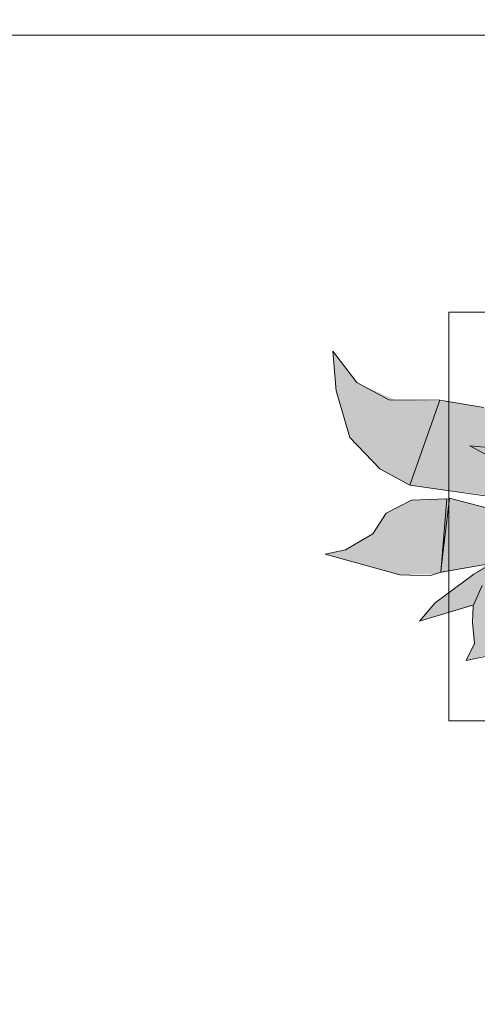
# Model space of a CAD drawing. Header units: millimetres. Extents: x -14761 to 157739, y -22400 to 107990.
# Tile 214 of 256: x 129033 to 129538, y 43933 to 45017. Entities that reach past the tile are written whole.
import ezdxf

# ---------------------------------------------------------------- set-up
doc = ezdxf.new("R2010")
doc.units = ezdxf.units.MM
doc.header["$MEASUREMENT"] = 0
doc.linetypes.add('Штриховая', pattern=[564.444447, 282.222223, -282.222223])
for name, color, linetype in [('Интерьер - Мебель', 7, 'Continuous'), ('Элемент Модели - Зона', 7, 'Continuous'), ('Элемент Модели - Оси', 7, 'Continuous')]:
    doc.layers.add(name, color=color, linetype=linetype)

msp = doc.modelspace()

# ---------------------------------------------------------------- hatches: boundary and pattern name
at = {"layer": 'Интерьер - Мебель', "linetype": 'Continuous', "lineweight": 0, "true_color": 0xffffff}
msp.add_hatch(color=7, dxfattribs=at).paths.add_polyline_path([(129809.6, 44838.1), (129752.4, 44814.6), (129698, 44782.1), (129666.2, 44716.7), (129671.6, 44636.8), (129652.8, 44664.5), (129636.7, 44707.6), (129633.1, 44681.7), (129621.5, 44653.1), (129557.3, 44668.2), (129575.9, 44652.7), (129575.6, 44609.9), (129575, 44602.3), (129589.4, 44578.9), (129597.4, 44569.9), (129543.5, 44590.5), (129502.7, 44596.9), (129446.6, 44598.4), (129404.9, 44617.4), (129378.4, 44652.1), (129382.2, 44608.3), (129397, 44557.1), (129430.2, 44522.4), (129463.3, 44504.4), (129585.1, 44488.7), (129571.2, 44473.4), (129507.1, 44490.1), (129465.1, 44488.1), (129437.3, 44473.8), (129422.4, 44451), (129392.3, 44433.4), (129370, 44428.6), (129452.3, 44405.9), (129491.2, 44406.5), (129547.7, 44417.3), (129495.9, 44378.7), (129473.8, 44354.7), (129533.1, 44371.6), (129533.3, 44341.7), (129534.5, 44330.1), (129525.2, 44311.3), (129566.6, 44322.4), (129548.9, 44271.8), (129583.9, 44176.1), (129586.7, 44146.1), (129660.6, 44236.6), (129664.7, 44227), (129704.3, 44199.2), (129698.3, 44223), (129709.7, 44240.8), (129731, 44259.3), (129735, 44270.6), (129745.4, 44262.4), (129783.1, 44251), (129778.5, 44291.8), (129786.1, 44321.3), (129802.2, 44340.1), (129790.5, 44358.9), (129859.2, 44295.2), (129883.1, 44279.4), (129928.9, 44264.1), (129988.3, 44269.9), (130037.6, 44265.2), (130061, 44250.7), (130024.1, 44312.5), (129968.2, 44338.1), (129959.5, 44359.9), (129946.8, 44364.9), (129994, 44379.9), (129968.8, 44378.7), (129939.1, 44386.2), (129921.8, 44409.2), (129951.1, 44412.5), (130001.3, 44431.6), (130054.2, 44473.7), (130006.8, 44462.1), (129966, 44467.3), (129944.6, 44483.6), (129949.3, 44487.4), (129928.5, 44498.2), (129862.7, 44504.8), (129902.9, 44515.1), (129961.3, 44540.2), (129981.3, 44600.3), (130012.8, 44634.9), (129977.3, 44628.7), (129931.7, 44627.3), (129890.8, 44611.5), (129877, 44597), (129890.8, 44638), (129868.1, 44634.5), (129841, 44623.1), (129816.8, 44599.3), (129824.2, 44627.9), (129806.1, 44716), (129797, 44699.4), (129792.4, 44727), (129783.2, 44736.9), (129771.5, 44753.3), (129765.8, 44767.3), (129767.9, 44787.3)])

# ---------------------------------------------------------------- linework, layer by layer
at = {"layer": 'Интерьер - Мебель', "color": 7, "linetype": 'Continuous', "lineweight": 15}
for p, q in [((131306.2, 44695.1), (129506.2, 44695.1)), ((129506.2, 44695.1), (129506.2, 44245.1)), ((129378.4, 44652.1), (129382.2, 44608.3)), ((129378.4, 44652.1), (129404.9, 44617.4)), ((129378.4, 44652.1), (129382.2, 44608.3)), ((129378.4, 44652.1), (129404.9, 44617.4)), ((129404.9, 44617.4), (129440, 44598.4)), ((129404.9, 44617.4), (129440, 44598.4)), ((129382.2, 44608.3), (129397, 44557.1)), ((129382.2, 44608.3), (129397, 44557.1)), ((129440, 44598.4), (129496.3, 44598)), ((129440, 44598.4), (129496.3, 44598)), ((129496.3, 44598), (129463.3, 44504.4)), ((129496.3, 44598), (129463.3, 44504.4)), ((129496.3, 44598), (129544.8, 44590.2)), ((129496.3, 44598), (129544.8, 44590.2)), ((129397, 44557.1), (129430.2, 44522.4)), ((129397, 44557.1), (129430.2, 44522.4)), ((129529.4, 44547.9), (129566.3, 44544.6)), ((129529.4, 44547.9), (129583, 44519)), ((129529.4, 44547.9), (129566.3, 44544.6)), ((129529.4, 44547.9), (129583, 44519)), ((129430.2, 44522.4), (129463.3, 44504.4)), ((129430.2, 44522.4), (129463.3, 44504.4)), ((129463.3, 44504.4), (129561.4, 44490.6)), ((129463.3, 44504.4), (129561.4, 44490.6)), ((129465.1, 44488.1), (129437.3, 44473.8)), ((129465.1, 44488.1), (129437.3, 44473.8)), ((129503.9, 44489.4), (129465.1, 44488.1)), ((129503.9, 44489.4), (129465.1, 44488.1)), ((129503.9, 44489.4), (129497.4, 44408.6)), ((129503.9, 44489.4), (129497.4, 44408.6)), ((129507.1, 44490.1), (129497.9, 44413)), ((129507.1, 44490.1), (129497.9, 44413)), ((129507.1, 44490.1), (129583.5, 44470.2)), ((129507.1, 44490.1), (129583.5, 44470.2)), ((129437.3, 44473.8), (129422.4, 44451)), ((129437.3, 44473.8), (129422.4, 44451)), ((129422.4, 44451), (129392.3, 44433.4)), ((129422.4, 44451), (129392.3, 44433.4)), ((129392.3, 44433.4), (129370, 44428.6)), ((129392.3, 44433.4), (129370, 44428.6)), ((129370, 44428.6), (129452.3, 44405.9)), ((129370, 44428.6), (129452.3, 44405.9)), ((129598, 44426.1), (129497.4, 44408.6)), ((129598, 44426.1), (129497.4, 44408.6)), ((129553.8, 44418), (129533.8, 44406.6)), ((129553.8, 44418), (129533.8, 44406.6)), ((129452.3, 44405.9), (129485.1, 44404.5)), ((129452.3, 44405.9), (129485.1, 44404.5)), ((129497.4, 44408.6), (129485.1, 44404.5)), ((129497.4, 44408.6), (129485.1, 44404.5)), ((129533.8, 44406.6), (129491.1, 44375.1)), ((129533.8, 44406.6), (129491.1, 44375.1)), ((129542.8, 44394), (129533.1, 44371.6)), ((129542.8, 44394), (129533.1, 44371.6)), ((129491.1, 44375.1), (129473.8, 44354.7)), ((129491.1, 44375.1), (129473.8, 44354.7)), ((129532.4, 44372.2), (129473.8, 44354.7)), ((129532.4, 44372.2), (129473.8, 44354.7)), ((129533.1, 44371.6), (129532.2, 44353.3)), ((129533.1, 44371.6), (129532.2, 44353.3)), ((129532.2, 44353.3), (129534.5, 44330.1)), ((129532.2, 44353.3), (129534.5, 44330.1)), ((129534.5, 44330.1), (129525.2, 44311.3)), ((129534.5, 44330.1), (129525.2, 44311.3)), ((129557.1, 44318.2), (129525.2, 44311.3)), ((129557.1, 44318.2), (129525.2, 44311.3)), ((129506.2, 44245.1), (131306.2, 44245.1))]:
    msp.add_line(p, q, dxfattribs=at)
at = {"layer": 'Элемент Модели - Зона', "color": 7, "linetype": 'Штриховая', "lineweight": 15, "flags": 128}
for points in [[(36150, 44957.4), (36110, 44957.4), (36110, 36320), (41880.3, 36320), (41880.3, 39141.6), (45142.5, 42405.1), (45156.7, 42391), (45156.7, 42420), (63300, 42420), (63300, 42400), (77399.7, 42400), (77399.7, 42420), (114081.4, 42420), (117316.7, 39176.5), (117320.1, 38841.9), (117320.1, 36305), (117360, 36305), (117360, 34300), (117120, 34300), (117120, 35700), (116700, 35700), (116700, 36100), (108300, 36100), (108300, 35700), (107700, 35700), (107700, 36100), (99320, 36100), (99320, 26970), (107700, 26970), (107700, 27650), (108300, 27650), (108300, 26460), (112380, 26460), (112380, 27370), (112500, 27370), (112500, 21180.1), (117120, 21180.1), (117120, 26250), (116650, 26250), (116650, 27750), (117120, 27750), (117120, 32800), (117360, 32800), (117360, 20150.1), (117120, 20150.1), (117120, 20940.1), (99320, 20940.1), (99320, 14650.1), (117120, 14650.1), (117120, 17700.1), (116700.1, 17700.1), (116700.1, 18325.6), (117120, 18325.6), (117120, 18650.1), (117360, 18650.1), (117360, 18320.1), (120850, 18320.1), (120850, 37205.1), (120238.9, 37205.1), (120238.9, 45000), (125700, 45000), (125700, 45300), (126300, 45300), (126300, 45000), (141025, 45000), (141025, 45100), (140125, 45100), (140125, 47500), (132700, 47500), (132700, 53680), (130530, 53680), (130530, 54300), (129182.9, 54300), (126300, 54300), (126300, 53700), (125700, 53700), (125700, 54212.5), (124799.8, 54212.5), (117300, 54212.5), (117300, 53700), (116700, 53700), (116700, 54212.5), (108300, 54212.5), (108300, 53700), (107700, 53700), (107700, 54212.5), (99300, 54212.5), (99300, 53700), (98700, 53700), (98700, 54212.5), (90650, 54212.5), (90650, 53700), (90050, 53700), (89950, 53700), (89950, 48632.8), (77450.1, 48632.8), (77450.1, 53800), (77450.1, 61690), (77460.1, 61690), (77460.1, 67850), (74720, 67850), (74720, 59730), (73964.5, 59730), (73964.5, 54212), (72300.1, 54212), (72300.1, 53700), (71700.1, 53700), (71700.1, 54212), (63300, 54212), (63300, 53700), (62700, 53700), (62700, 54212), (61025, 54212), (61025, 46500), (61025, 45000), (54300, 45000), (54300, 44700), (53700, 44700), (53700, 45000), (45300, 45000), (45300, 44700), (44700, 44700), (44700, 45000), (36750, 45000), (36750, 44700), (36150, 44700)], [(120850, 18309.2), (120850, 18300.1), (122410, 18300.1), (122410, 18320.1), (125725, 18320.1), (125725, 24100), (125700, 24100), (125700, 25600), (125725, 25600), (125725, 26250), (125650, 26250), (125650, 27750), (125725, 27750), (125725, 28400), (125700, 28400), (125700, 29900), (125725, 29900), (125725, 35700), (125700, 35700), (125700, 36300), (126300, 36300), (126300, 35825), (134700, 35825), (134700, 36300), (135300, 36300), (135300, 35825), (141025, 35825), (141025, 45000), (138380.7, 45000), (135300, 45000), (135300, 44700), (134700, 44700), (134700, 45000), (126300, 45000), (126300, 44700), (125700, 44700), (125700, 45000), (122696.3, 45000), (122696.3, 42752.3), (124332.5, 42752.3), (124332.5, 39578.1), (122696.3, 39578.1), (122696.3, 37205.1), (120850, 37205.1)]]:
    msp.add_lwpolyline(points, close=True, dxfattribs=at)
at = {"layer": 'Элемент Модели - Оси', "color": 7, "linetype": 'Continuous', "lineweight": 15}
msp.add_line((-12760.6, 45000), (155650, 45000), dxfattribs=at)

doc.saveas('drawing.dxf')
